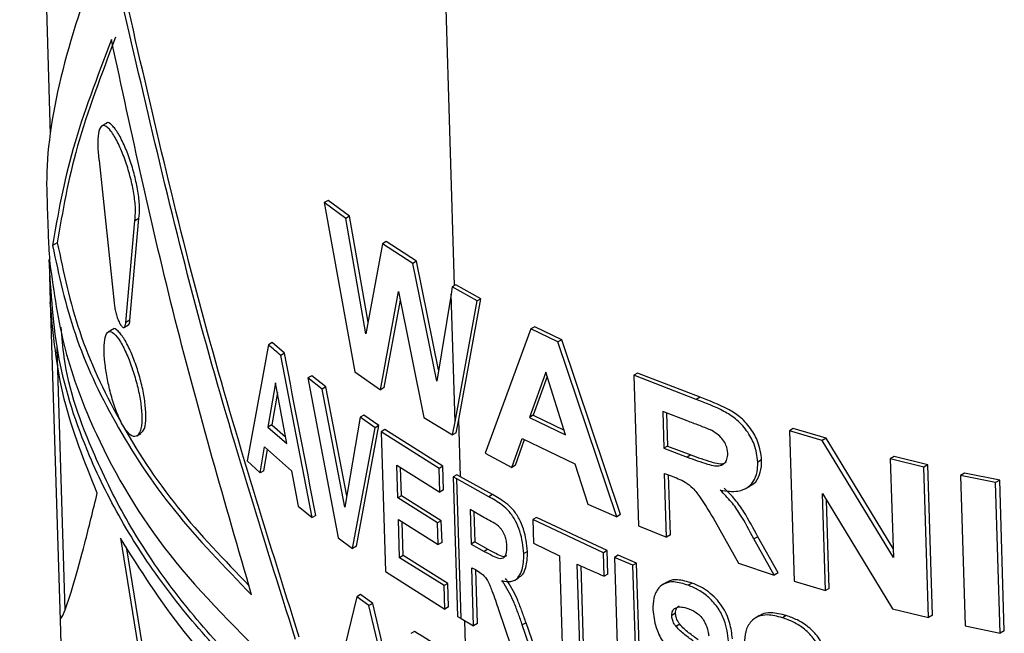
# Model space of a CAD drawing. Header units: millimetres. Extents: x 51 to 2966, y 67 to 3970.
# Tile 60 of 85: x 1735 to 1773, y 2859 to 2882. Entities that reach past the tile are written whole.
import ezdxf

# ---------------------------------------------------------------- set-up
doc = ezdxf.new("R2010")
doc.units = ezdxf.units.MM

msp = doc.modelspace()

# ---------------------------------------------------------------- linework, layer by layer
at = {"color": 7, "linetype": 'Continuous', "lineweight": 25}
for p, q in [((1735.087, 2916.073), (1736.259, 2878.003)), ((1738.396, 2878.428), (1738.237, 2878.336)), ((1738.129, 2877.008), (1738.705, 2871.558)), ((1736.124, 2875.89), (1736.126, 2875.834)), ((1736.125, 2875.834), (1736.157, 2874.819)), ((1746.904, 2875.483), (1746.761, 2875.401)), ((1746.761, 2875.401), (1747.926, 2868.905)), ((1747.583, 2874.793), (1746.761, 2875.401)), ((1747.725, 2874.875), (1746.904, 2875.483)), ((1739.153, 2870.804), (1739.5, 2874.696)), ((1739.31, 2870.894), (1739.655, 2874.785)), ((1739.655, 2874.785), (1739.5, 2874.696)), ((1747.725, 2874.875), (1747.583, 2874.793)), ((1748.357, 2870.369), (1747.583, 2874.793)), ((1748.437, 2870.807), (1747.725, 2874.875)), ((1749.128, 2873.904), (1748.986, 2873.822)), ((1750.3, 2873.149), (1749.128, 2873.904)), ((1736.529, 2873.858), (1736.345, 2873.751)), ((1748.986, 2873.822), (1748.357, 2870.369)), ((1750.159, 2873.067), (1748.986, 2873.822)), ((1750.3, 2873.149), (1750.159, 2873.067)), ((1751.142, 2868.987), (1750.3, 2873.149)), ((1751.071, 2868.556), (1750.159, 2873.067)), ((1736.225, 2872.598), (1736.256, 2871.593)), ((1751.665, 2872.164), (1751.62, 2871.889)), ((1751.807, 2872.246), (1751.665, 2872.164)), ((1752.616, 2871.63), (1751.665, 2872.164)), ((1752.758, 2871.712), (1751.807, 2872.246)), ((1748.911, 2868.221), (1749.609, 2871.987)), ((1749.053, 2868.303), (1749.675, 2871.658)), ((1749.609, 2871.987), (1750.572, 2867.151)), ((1751.62, 2871.889), (1751.071, 2868.556)), ((1751.77, 2866.996), (1751.62, 2871.889)), ((1751.77, 2866.996), (1752.616, 2871.63)), ((1751.912, 2867.077), (1752.758, 2871.712)), ((1752.758, 2871.712), (1752.616, 2871.63)), ((1736.257, 2871.586), (1736.633, 2859.392)), ((1739.31, 2870.894), (1739.153, 2870.804)), ((1738.641, 2870.526), (1738.481, 2870.434)), ((1739.098, 2870.617), (1739.255, 2870.708)), ((1754.682, 2870.554), (1752.928, 2865.788)), ((1754.824, 2870.636), (1754.682, 2870.554)), ((1755.717, 2870.054), (1754.682, 2870.554)), ((1755.859, 2870.136), (1754.824, 2870.636)), ((1755.859, 2870.136), (1755.717, 2870.054)), ((1758.113, 2863.437), (1755.859, 2870.136)), ((1736.511, 2869.823), (1736.82, 2859.772)), ((1744.766, 2870.033), (1744.621, 2869.95)), ((1745.238, 2869.62), (1744.766, 2870.033)), ((1757.97, 2863.354), (1755.717, 2870.054)), ((1745.238, 2869.62), (1745.094, 2869.537)), ((1746.298, 2863.317), (1745.094, 2869.537)), ((1746.277, 2868.757), (1746.133, 2868.675)), ((1746.133, 2868.675), (1747.295, 2862.545)), ((1746.674, 2868.249), (1746.133, 2868.675)), ((1746.817, 2868.332), (1746.277, 2868.757)), ((1747.926, 2868.905), (1748.911, 2868.221)), ((1755.245, 2868.895), (1754.623, 2867.16)), ((1755.298, 2868.728), (1754.765, 2867.242)), ((1756.008, 2866.491), (1755.245, 2868.895)), ((1758.767, 2868.858), (1758.624, 2868.776)), ((1758.624, 2868.776), (1758.801, 2863.006)), ((1761.015, 2867.848), (1758.624, 2868.776)), ((1761.16, 2867.932), (1758.767, 2868.858)), ((1744.895, 2868.481), (1744.601, 2866.788)), ((1745.319, 2866.16), (1744.895, 2868.481)), ((1746.817, 2868.332), (1746.674, 2868.249)), ((1747.545, 2863.719), (1746.674, 2868.249)), ((1747.619, 2864.156), (1746.817, 2868.332)), ((1749.053, 2868.303), (1748.911, 2868.221)), ((1744.962, 2868.116), (1744.746, 2866.872)), ((1761.16, 2867.932), (1761.015, 2867.848)), ((1748.135, 2867.17), (1747.545, 2863.719)), ((1748.277, 2867.252), (1748.135, 2867.17)), ((1748.715, 2866.766), (1748.135, 2867.17)), ((1748.857, 2866.848), (1748.277, 2867.252)), ((1750.572, 2867.151), (1751.679, 2866.49)), ((1754.765, 2867.242), (1754.623, 2867.16)), ((1754.623, 2867.16), (1756.008, 2866.491)), ((1754.765, 2867.242), (1755.952, 2866.669)), ((1760.672, 2867.025), (1759.732, 2867.383)), ((1759.732, 2867.383), (1759.775, 2865.977)), ((1759.88, 2867.326), (1759.919, 2866.061)), ((1744.746, 2866.872), (1744.601, 2866.788)), ((1744.601, 2866.788), (1745.319, 2866.16)), ((1744.746, 2866.872), (1745.273, 2866.41)), ((1747.847, 2862.137), (1748.715, 2866.766)), ((1747.989, 2862.219), (1748.857, 2866.848)), ((1748.857, 2866.848), (1748.715, 2866.766)), ((1751.679, 2866.49), (1751.77, 2866.996)), ((1751.821, 2866.571), (1751.912, 2867.077)), ((1751.979, 2864.886), (1751.912, 2867.077)), ((1764.735, 2866.733), (1764.587, 2866.648)), ((1765.995, 2866.359), (1764.735, 2866.733)), ((1739.581, 2866.45), (1739.736, 2866.54)), ((1749.082, 2866.695), (1748.94, 2866.613)), ((1748.94, 2866.613), (1749.105, 2861.256)), ((1751.159, 2865.203), (1748.94, 2866.613)), ((1751.3, 2865.285), (1749.082, 2866.695)), ((1751.821, 2866.571), (1751.679, 2866.49)), ((1753.948, 2865.246), (1754.339, 2866.356)), ((1754.339, 2866.356), (1756.366, 2865.378)), ((1764.587, 2866.648), (1764.764, 2860.878)), ((1765.845, 2866.273), (1764.587, 2866.648)), ((1765.995, 2866.359), (1765.845, 2866.273)), ((1768.559, 2862.139), (1765.995, 2866.359)), ((1744.301, 2865.032), (1744.47, 2866.027)), ((1744.47, 2866.027), (1745.51, 2865.117)), ((1754.09, 2865.328), (1754.435, 2866.31)), ((1759.919, 2866.061), (1759.775, 2865.977)), ((1759.775, 2865.977), (1760.667, 2865.637)), ((1759.919, 2866.061), (1760.811, 2865.721)), ((1768.57, 2861.783), (1765.845, 2866.273)), ((1744.446, 2865.116), (1744.584, 2865.927)), ((1752.928, 2865.788), (1753.948, 2865.246)), ((1760.811, 2865.721), (1760.667, 2865.637)), ((1768.605, 2865.656), (1768.453, 2865.568)), ((1769.891, 2865.344), (1768.605, 2865.656)), ((1743.811, 2865.492), (1744.301, 2865.032)), ((1749.538, 2865.33), (1751.186, 2864.299)), ((1749.577, 2864.077), (1749.538, 2865.33)), ((1749.718, 2864.159), (1749.685, 2865.238)), ((1751.3, 2865.285), (1751.159, 2865.203)), ((1751.186, 2864.299), (1751.159, 2865.203)), ((1751.328, 2864.381), (1751.3, 2865.285)), ((1754.09, 2865.328), (1753.948, 2865.246)), ((1756.366, 2865.378), (1756.865, 2863.838)), ((1763.521, 2865.535), (1763.374, 2865.45)), ((1768.453, 2865.568), (1768.57, 2861.783)), ((1769.737, 2865.256), (1768.453, 2865.568)), ((1769.891, 2865.344), (1769.737, 2865.256)), ((1769.915, 2859.486), (1769.737, 2865.256)), ((1770.069, 2859.575), (1769.891, 2865.344)), ((1744.446, 2865.116), (1744.301, 2865.032)), ((1745.51, 2865.117), (1745.764, 2863.752)), ((1751.846, 2864.963), (1751.705, 2864.881)), ((1751.838, 2864.804), (1751.705, 2864.881)), ((1751.705, 2864.881), (1751.869, 2859.524)), ((1751.979, 2864.886), (1751.846, 2864.963)), ((1753.203, 2864.201), (1751.979, 2864.886)), ((1759.805, 2865.016), (1760.052, 2864.92)), ((1759.88, 2862.575), (1759.805, 2865.016)), ((1760.024, 2862.658), (1759.953, 2864.958)), ((1771.3, 2865.029), (1771.144, 2864.939)), ((1772.487, 2864.66), (1771.144, 2864.939)), ((1771.144, 2864.939), (1771.322, 2859.169)), ((1772.644, 2864.751), (1771.3, 2865.029)), ((1752.003, 2859.447), (1751.838, 2864.804)), ((1753.062, 2864.119), (1751.838, 2864.804)), ((1762.929, 2864.445), (1763.076, 2864.53)), ((1772.644, 2864.751), (1772.487, 2864.66)), ((1772.664, 2858.891), (1772.487, 2864.66)), ((1772.822, 2858.982), (1772.644, 2864.751)), ((1749.718, 2864.159), (1749.577, 2864.077)), ((1751.105, 2863.119), (1749.577, 2864.077)), ((1751.246, 2863.2), (1749.718, 2864.159)), ((1751.328, 2864.381), (1751.186, 2864.299)), ((1753.203, 2864.201), (1753.062, 2864.119)), ((1765.853, 2864.249), (1768.533, 2859.823)), ((1765.967, 2860.519), (1765.853, 2864.249)), ((1745.764, 2863.752), (1746.298, 2863.317)), ((1756.865, 2863.838), (1757.97, 2863.354)), ((1766.116, 2860.605), (1766.012, 2863.985)), ((1746.442, 2863.4), (1746.298, 2863.317)), ((1752.881, 2863.329), (1752.348, 2863.625)), ((1752.348, 2863.625), (1752.389, 2862.303)), ((1752.495, 2863.543), (1752.531, 2862.384)), ((1754.892, 2863.323), (1754.75, 2863.241)), ((1757.603, 2862.056), (1754.892, 2863.323)), ((1758.113, 2863.437), (1757.97, 2863.354)), ((1749.602, 2863.243), (1751.13, 2862.284)), ((1749.647, 2861.781), (1749.602, 2863.243)), ((1749.789, 2861.863), (1749.75, 2863.15)), ((1751.246, 2863.2), (1751.105, 2863.119)), ((1751.13, 2862.284), (1751.105, 2863.119)), ((1751.272, 2862.366), (1751.246, 2863.2)), ((1754.75, 2863.241), (1754.778, 2862.337)), ((1757.46, 2861.974), (1754.75, 2863.241)), ((1758.801, 2863.006), (1759.88, 2862.575)), ((1761.743, 2863.17), (1762.633, 2861.57)), ((1760.024, 2862.658), (1759.88, 2862.575)), ((1763.37, 2862.586), (1763.223, 2862.501)), ((1764.151, 2861.202), (1763.37, 2862.586)), ((1738.946, 2862.525), (1740.117, 2855.29)), ((1739.173, 2862.193), (1740.272, 2855.379)), ((1747.295, 2862.545), (1747.847, 2862.137)), ((1747.989, 2862.219), (1747.847, 2862.137)), ((1751.272, 2862.366), (1751.13, 2862.284)), ((1752.531, 2862.384), (1752.389, 2862.303)), ((1752.389, 2862.303), (1752.893, 2862.023)), ((1752.531, 2862.384), (1753.034, 2862.104)), ((1754.778, 2862.337), (1755.776, 2861.851)), ((1764.004, 2861.117), (1763.223, 2862.501)), ((1749.789, 2861.863), (1749.647, 2861.781)), ((1751.497, 2860.796), (1749.789, 2861.863)), ((1753.034, 2862.104), (1752.893, 2862.023)), ((1754.545, 2862.021), (1754.403, 2861.939)), ((1755.776, 2861.851), (1755.913, 2857.398)), ((1757.603, 2862.056), (1757.46, 2861.974)), ((1757.488, 2861.069), (1757.46, 2861.974)), ((1757.631, 2861.152), (1757.603, 2862.056)), ((1758.023, 2861.874), (1757.88, 2861.791)), ((1758.732, 2861.575), (1758.023, 2861.874)), ((1751.356, 2860.715), (1749.647, 2861.781)), ((1756.59, 2857.081), (1756.453, 2861.534)), ((1756.733, 2857.163), (1756.6, 2861.468)), ((1758.588, 2861.492), (1757.88, 2861.791)), ((1757.88, 2861.791), (1758.045, 2856.434)), ((1758.732, 2861.575), (1758.588, 2861.492)), ((1758.753, 2856.135), (1758.588, 2861.492)), ((1758.897, 2856.217), (1758.732, 2861.575)), ((1762.633, 2861.57), (1764.004, 2861.117)), ((1749.105, 2861.256), (1751.384, 2859.81)), ((1752.417, 2861.398), (1752.551, 2861.323)), ((1752.485, 2859.172), (1752.417, 2861.398)), ((1752.627, 2859.253), (1752.564, 2861.315)), ((1757.631, 2861.152), (1757.488, 2861.069)), ((1764.151, 2861.202), (1764.004, 2861.117)), ((1751.497, 2860.796), (1751.356, 2860.715)), ((1751.384, 2859.81), (1751.356, 2860.715)), ((1751.525, 2859.892), (1751.497, 2860.796)), ((1754.06, 2860.922), (1754.201, 2861.004)), ((1759.895, 2860.844), (1759.751, 2860.76)), ((1760.855, 2860.806), (1760.71, 2860.722)), ((1764.764, 2860.878), (1765.967, 2860.519)), ((1748.148, 2860.364), (1748.006, 2860.281)), ((1748.615, 2860.031), (1748.148, 2860.364)), ((1766.116, 2860.605), (1765.967, 2860.519)), ((1748.006, 2860.281), (1746.932, 2855.853)), ((1748.473, 2859.949), (1748.006, 2860.281)), ((1748.615, 2860.031), (1748.473, 2859.949)), ((1749.952, 2853.702), (1748.473, 2859.949)), ((1750.094, 2853.784), (1748.615, 2860.031)), ((1751.525, 2859.892), (1751.384, 2859.81)), ((1753.438, 2859.795), (1753.911, 2858.397)), ((1760.221, 2859.649), (1760.077, 2859.565)), ((1763.443, 2859.564), (1763.296, 2859.479)), ((1764.468, 2859.564), (1764.32, 2859.479)), ((1768.533, 2859.823), (1769.915, 2859.486)), ((1770.069, 2859.575), (1769.915, 2859.486)), ((1736.632, 2859.385), (1736.735, 2856.029)), ((1751.869, 2859.524), (1752.003, 2859.447)), ((1752.003, 2859.447), (1752.485, 2859.172)), ((1752.627, 2859.253), (1752.485, 2859.172)), ((1754.492, 2859.284), (1754.35, 2859.202)), ((1754.784, 2857.95), (1754.35, 2859.202)), ((1754.926, 2858.031), (1754.492, 2859.284)), ((1760.382, 2859.23), (1760.238, 2859.146)), ((1771.322, 2859.169), (1772.664, 2858.891)), ((1750.218, 2858.954), (1750.077, 2858.873)), ((1772.822, 2858.982), (1772.664, 2858.891))]:
    msp.add_line(p, q, dxfattribs=at)
at = {"color": 8, "linetype": 'Continuous', "lineweight": 25}
for p, q in [((1751.754, 2872.215), (1750.975, 2897.5)), ((1752.206, 2857.521), (1752.149, 2859.363))]:
    msp.add_line(p, q, dxfattribs=at)
at = {"color": 7, "linetype": 'Continuous', "lineweight": 25}
for points, knots in [([(1738.081, 2884.662), (1737.44, 2882.975), (1736.938, 2881.387), (1736.264, 2878.447), (1736.09, 2877.094), (1736.124, 2875.89)], [0, 0, 0, 0, 0.5, 0.5, 1, 1, 1, 1]), ([(1745.657, 2858.645), (1744.398, 2862.649), (1741.873, 2870.673), (1739.972, 2878.939), (1739.02, 2883.08)], [0, 0, 0, 0, 0.498959, 1, 1, 1, 1]), ([(1745.801, 2858.729), (1744.543, 2862.733), (1742.021, 2870.759), (1740.125, 2879.027), (1739.175, 2883.17)], [0, 0, 0, 0, 0.498949, 1, 1, 1, 1]), ([(1738.603, 2881.652), (1738.059, 2880.22), (1736.966, 2877.347), (1736.552, 2874.952), (1736.345, 2873.751)], [0, 0, 0, 0, 0.498674, 1, 1, 1, 1]), ([(1738.761, 2881.743), (1738.219, 2880.312), (1737.133, 2877.442), (1736.73, 2875.055), (1736.529, 2873.858)], [0, 0, 0, 0, 0.4986545, 1, 1, 1, 1]), ([(1743.977, 2860.354), (1742.961, 2863.855), (1740.926, 2870.867), (1739.379, 2878.053), (1738.603, 2881.652)], [0, 0, 0, 0, 0.499168, 1, 1, 1, 1]), ([(1739.655, 2874.785), (1739.668, 2874.92), (1739.695, 2875.188), (1739.638, 2875.754), (1739.517, 2876.366), (1739.336, 2876.99), (1739.113, 2877.577), (1738.861, 2878.082), (1738.619, 2878.388), (1738.456, 2878.509), (1738.407, 2878.425), (1738.403, 2878.418)], [0, 0, 0, 0, 0.110018, 0.220111, 0.329176, 0.441921, 0.563035, 0.695497, 0.838922, 0.987241, 1, 1, 1, 1]), ([(1739.5, 2874.696), (1739.514, 2874.83), (1739.541, 2875.099), (1739.484, 2875.665), (1739.361, 2876.277), (1739.18, 2876.901), (1738.955, 2877.49), (1738.704, 2877.987), (1738.455, 2878.316), (1738.246, 2878.395), (1738.112, 2878.19), (1738.068, 2877.757), (1738.091, 2877.322), (1738.122, 2877.067), (1738.129, 2877.008)], [0, 0, 0, 0, 0.078785, 0.157618, 0.23572, 0.316436, 0.403103, 0.497827, 0.600322, 0.706273, 0.807441, 0.896992, 0.975928, 1, 1, 1, 1]), ([(1736.157, 2874.819), (1736.158, 2874.788), (1736.164, 2874.581), (1736.179, 2874.131), (1736.205, 2873.538), (1736.229, 2873.222), (1736.242, 2873.061)], [0, 0, 0, 0, 0.044697, 0.298672, 0.642789, 1, 1, 1, 1]), ([(1736.345, 2873.751), (1736.591, 2872.612), (1737.086, 2870.318), (1738.684, 2866.916), (1740.888, 2863.547), (1742.942, 2861.423), (1743.977, 2860.354)], [0, 0, 0, 0, 0.242147, 0.487227, 0.741904, 1, 1, 1, 1]), ([(1736.529, 2873.858), (1736.769, 2872.716), (1737.253, 2870.42), (1738.841, 2867.014), (1740.967, 2863.73), (1742.932, 2861.69), (1743.879, 2860.706)], [0, 0, 0, 0, 0.247329, 0.497682, 0.757936, 1, 1, 1, 1]), ([(1752.269, 2850.782), (1750.963, 2851.583), (1748.336, 2853.195), (1745.209, 2855.709), (1742.677, 2858.175), (1740.67, 2860.567), (1739.002, 2863.073), (1737.537, 2866.018), (1736.433, 2869.408), (1736.289, 2871.944), (1736.216, 2873.222)], [0, 0, 0, 0, 0.132403, 0.266269, 0.37184, 0.477411, 0.586047, 0.694686, 0.846236, 1, 1, 1, 1]), ([(1736.242, 2873.061), (1736.396, 2871.964), (1736.706, 2869.759), (1738.135, 2865.997), (1740.611, 2861.789), (1743.51, 2858.928), (1744.978, 2857.48)], [0, 0, 0, 0, 0.1992211, 0.4006504, 0.6966219, 1, 1, 1, 1]), ([(1738.06, 2864.259), (1737.576, 2865.456), (1736.602, 2867.868), (1736.373, 2870.341), (1736.257, 2871.586)], [0, 0, 0, 0, 0.496553, 1, 1, 1, 1]), ([(1738.705, 2871.558), (1738.711, 2871.499), (1738.724, 2871.379), (1738.768, 2871.18), (1738.825, 2870.986), (1738.897, 2870.807), (1738.978, 2870.668), (1739.056, 2870.598), (1739.118, 2870.617), (1739.147, 2870.702), (1739.152, 2870.779), (1739.153, 2870.804)], [0, 0, 0, 0, 0.101681, 0.203159, 0.309829, 0.427704, 0.55668, 0.691714, 0.8236, 0.944283, 1, 1, 1, 1]), ([(1739.25, 2870.717), (1739.258, 2870.718), (1739.285, 2870.722), (1739.304, 2870.793), (1739.308, 2870.87), (1739.31, 2870.894)], [0, 0, 0, 0, 0.2101407, 0.7510843, 1, 1, 1, 1]), ([(1752.411, 2850.864), (1751.109, 2851.662), (1748.492, 2853.267), (1745.376, 2855.773), (1742.853, 2858.23), (1740.855, 2860.613), (1739.188, 2863.109), (1737.742, 2866.063), (1736.833, 2868.581), (1736.709, 2870.238), (1736.68, 2870.623)], [0, 0, 0, 0, 0.147914, 0.297463, 0.415406, 0.533351, 0.654718, 0.776089, 0.947956, 1, 1, 1, 1]), ([(1739.922, 2867.323), (1739.909, 2867.502), (1739.884, 2867.859), (1739.754, 2868.484), (1739.573, 2869.107), (1739.348, 2869.693), (1739.096, 2870.194), (1738.855, 2870.491), (1738.695, 2870.608), (1738.648, 2870.524), (1738.645, 2870.52)], [0, 0, 0, 0, 0.124254, 0.248405, 0.3756, 0.512415, 0.662067, 0.823952, 0.991, 1, 1, 1, 1]), ([(1739.767, 2867.234), (1739.755, 2867.413), (1739.729, 2867.77), (1739.599, 2868.395), (1739.417, 2869.018), (1739.191, 2869.605), (1738.939, 2870.099), (1738.691, 2870.42), (1738.484, 2870.49), (1738.353, 2870.277), (1738.311, 2869.838), (1738.343, 2869.285), (1738.431, 2868.686), (1738.57, 2868.065), (1738.761, 2867.448), (1738.999, 2866.898), (1739.263, 2866.51), (1739.511, 2866.375), (1739.691, 2866.529), (1739.769, 2866.862), (1739.768, 2867.139), (1739.767, 2867.234)], [0, 0, 0, 0, 0.0470547, 0.0940689, 0.1422279, 0.1940001, 0.2505923, 0.3117751, 0.3748866, 0.4349784, 0.4880834, 0.5349649, 0.579715, 0.6263771, 0.6777206, 0.734872, 0.7965782, 0.8591264, 0.9182536, 0.9718788, 1, 1, 1, 1]), ([(1763.374, 2865.45), (1763.345, 2865.676), (1763.294, 2866.076), (1762.968, 2866.663), (1762.556, 2867.113), (1761.877, 2867.526), (1761.37, 2867.716), (1761.015, 2867.848)], [0, 0, 0, 0, 0.211195, 0.373118, 0.536233, 0.674725, 1, 1, 1, 1]), ([(1763.521, 2865.535), (1763.492, 2865.761), (1763.441, 2866.161), (1763.115, 2866.748), (1762.703, 2867.198), (1762.023, 2867.61), (1761.516, 2867.799), (1761.16, 2867.932)], [0, 0, 0, 0, 0.2111668, 0.3730744, 0.5361845, 0.6746944, 1, 1, 1, 1]), ([(1739.72, 2866.566), (1739.762, 2866.59), (1739.862, 2866.646), (1739.923, 2866.954), (1739.922, 2867.229), (1739.922, 2867.323)], [0, 0, 0, 0, 0.326059, 0.768562, 1, 1, 1, 1]), ([(1761.568, 2866.68), (1761.418, 2866.74), (1761.193, 2866.831), (1760.895, 2866.941), (1760.746, 2866.997), (1760.672, 2867.025)], [0, 0, 0, 0, 0.499166, 0.749579, 1, 1, 1, 1]), ([(1762.223, 2865.787), (1762.21, 2865.891), (1762.19, 2866.062), (1762.047, 2866.306), (1761.859, 2866.505), (1761.687, 2866.615), (1761.582, 2866.672), (1761.568, 2866.68)], [0, 0, 0, 0, 0.301103, 0.498541, 0.695772, 0.957311, 1, 1, 1, 1]), ([(1760.667, 2865.637), (1760.927, 2865.544), (1761.279, 2865.418), (1761.713, 2865.297), (1761.944, 2865.306), (1762.109, 2865.394), (1762.213, 2865.56), (1762.219, 2865.706), (1762.223, 2865.787)], [0, 0, 0, 0, 0.393307, 0.532878, 0.648164, 0.763953, 0.868157, 1, 1, 1, 1]), ([(1760.811, 2865.721), (1761.072, 2865.627), (1761.426, 2865.499), (1761.856, 2865.383), (1762.062, 2865.381), (1762.144, 2865.434), (1762.172, 2865.453)], [0, 0, 0, 0, 0.5532333, 0.7495476, 0.9117277, 1, 1, 1, 1]), ([(1761.936, 2864.368), (1762.17, 2864.336), (1762.565, 2864.283), (1763.018, 2864.462), (1763.274, 2864.769), (1763.372, 2865.122), (1763.373, 2865.362), (1763.374, 2865.45)], [0, 0, 0, 0, 0.29018, 0.487922, 0.68578, 0.883737, 1, 1, 1, 1]), ([(1763.069, 2864.543), (1763.094, 2864.552), (1763.249, 2864.608), (1763.415, 2864.863), (1763.52, 2865.206), (1763.52, 2865.446), (1763.521, 2865.535)], [0, 0, 0, 0, 0.06864, 0.428516, 0.788477, 1, 1, 1, 1]), ([(1760.052, 2864.92), (1760.233, 2864.851), (1760.519, 2864.743), (1760.917, 2864.44), (1761.299, 2863.911), (1761.559, 2863.476), (1761.743, 2863.17)], [0, 0, 0, 0, 0.248887, 0.392927, 0.571884, 1, 1, 1, 1]), ([(1763.37, 2862.586), (1763.203, 2862.906), (1762.951, 2863.39), (1762.51, 2864.023), (1762.226, 2864.307), (1762.081, 2864.452)], [0, 0, 0, 0, 0.488025, 0.739134, 1, 1, 1, 1]), ([(1736.666, 2859.454), (1736.698, 2859.494), (1736.774, 2859.586), (1737.135, 2860.693), (1737.576, 2862.27), (1737.898, 2863.594), (1738.06, 2864.259)], [0, 0, 0, 0, 0.217941, 0.498528, 0.748283, 1, 1, 1, 1]), ([(1754.403, 2861.939), (1754.376, 2862.222), (1754.337, 2862.627), (1754.1, 2863.188), (1753.872, 2863.55), (1753.502, 2863.872), (1753.235, 2864.022), (1753.062, 2864.119)], [0, 0, 0, 0, 0.340565, 0.486011, 0.632728, 0.76094, 1, 1, 1, 1]), ([(1754.545, 2862.021), (1754.518, 2862.304), (1754.479, 2862.709), (1754.242, 2863.27), (1754.014, 2863.632), (1753.643, 2863.954), (1753.377, 2864.104), (1753.203, 2864.201)], [0, 0, 0, 0, 0.340563, 0.48601, 0.632727, 0.760945, 1, 1, 1, 1]), ([(1763.223, 2862.501), (1763.057, 2862.821), (1762.805, 2863.306), (1762.364, 2863.939), (1762.08, 2864.223), (1761.936, 2864.368)], [0, 0, 0, 0, 0.488027, 0.739133, 1, 1, 1, 1]), ([(1753.441, 2862.988), (1753.349, 2863.064), (1753.254, 2863.117), (1753.067, 2863.227), (1752.974, 2863.277), (1752.881, 2863.329)], [0, 0, 0, 0, 0.5, 0.5, 1, 1, 1, 1]), ([(1753.758, 2862.222), (1753.755, 2862.284), (1753.751, 2862.347), (1753.728, 2862.478), (1753.712, 2862.545), (1753.661, 2862.681), (1753.627, 2862.749), (1753.564, 2862.846), (1753.542, 2862.878), (1753.494, 2862.936), (1753.467, 2862.962), (1753.441, 2862.988)], [0, 0, 0, 0, 0.25, 0.25, 0.5, 0.5, 0.75, 0.75, 0.875, 0.875, 1, 1, 1, 1]), ([(1752.294, 2849.967), (1750.876, 2850.841), (1748.022, 2852.6), (1744.386, 2855.625), (1741.224, 2858.924), (1739.709, 2861.319), (1738.946, 2862.525)], [0, 0, 0, 0, 0.241426, 0.486024, 0.741136, 1, 1, 1, 1]), ([(1752.893, 2862.023), (1752.999, 2861.967), (1753.186, 2861.869), (1753.42, 2861.755), (1753.573, 2861.747), (1753.67, 2861.808), (1753.755, 2861.954), (1753.757, 2862.119), (1753.758, 2862.222)], [0, 0, 0, 0, 0.252443, 0.444547, 0.54331, 0.641887, 0.776636, 1, 1, 1, 1]), ([(1753.034, 2862.104), (1753.141, 2862.048), (1753.329, 2861.949), (1753.559, 2861.84), (1753.697, 2861.825), (1753.738, 2861.853), (1753.751, 2861.862)], [0, 0, 0, 0, 0.428199, 0.754053, 0.921589, 1, 1, 1, 1]), ([(1753.569, 2860.901), (1753.689, 2860.878), (1753.929, 2860.833), (1754.187, 2860.988), (1754.37, 2861.311), (1754.407, 2861.659), (1754.404, 2861.902), (1754.403, 2861.939)], [0, 0, 0, 0, 0.211789, 0.425274, 0.616156, 0.942438, 1, 1, 1, 1]), ([(1754.189, 2861.026), (1754.235, 2861.046), (1754.365, 2861.102), (1754.506, 2861.402), (1754.549, 2861.74), (1754.546, 2861.984), (1754.545, 2862.021)], [0, 0, 0, 0, 0.154279, 0.435155, 0.915295, 1, 1, 1, 1]), ([(1752.551, 2861.323), (1752.627, 2861.279), (1752.748, 2861.209), (1752.91, 2861.062), (1753.063, 2860.832), (1753.234, 2860.401), (1753.358, 2860.032), (1753.438, 2859.795)], [0, 0, 0, 0, 0.1640081, 0.2597722, 0.3553636, 0.5839081, 1, 1, 1, 1]), ([(1754.35, 2859.202), (1754.3, 2859.345), (1754.199, 2859.632), (1754.004, 2860.162), (1753.779, 2860.594), (1753.597, 2860.86), (1753.569, 2860.901)], [0, 0, 0, 0, 0.250488, 0.5011, 0.923182, 1, 1, 1, 1]), ([(1754.492, 2859.284), (1754.442, 2859.427), (1754.341, 2859.714), (1754.146, 2860.243), (1753.921, 2860.676), (1753.739, 2860.941), (1753.711, 2860.982)], [0, 0, 0, 0, 0.250487, 0.501086, 0.923182, 1, 1, 1, 1]), ([(1760.71, 2860.722), (1760.52, 2860.782), (1760.2, 2860.882), (1759.811, 2860.819), (1759.538, 2860.611), (1759.366, 2860.26), (1759.355, 2859.942), (1759.35, 2859.789)], [0, 0, 0, 0, 0.240048, 0.403582, 0.566922, 0.792107, 1, 1, 1, 1]), ([(1760.855, 2860.806), (1760.667, 2860.862), (1760.351, 2860.958), (1760.025, 2860.929), (1759.925, 2860.849), (1759.903, 2860.831)], [0, 0, 0, 0, 0.534789, 0.899158, 1, 1, 1, 1]), ([(1762.254, 2858.581), (1762.221, 2858.848), (1762.17, 2859.265), (1761.872, 2859.851), (1761.523, 2860.257), (1761.114, 2860.551), (1760.843, 2860.666), (1760.71, 2860.722)], [0, 0, 0, 0, 0.318949, 0.49839, 0.678756, 0.843396, 1, 1, 1, 1]), ([(1762.399, 2858.665), (1762.391, 2858.768), (1762.382, 2858.87), (1762.348, 2859.078), (1762.325, 2859.184), (1762.262, 2859.397), (1762.223, 2859.506), (1762.125, 2859.72), (1762.066, 2859.825), (1761.927, 2860.031), (1761.849, 2860.128), (1761.677, 2860.31), (1761.58, 2860.394), (1761.382, 2860.543), (1761.278, 2860.607), (1761.067, 2860.72), (1760.961, 2860.764), (1760.855, 2860.806)], [0, 0, 0, 0, 0.125, 0.125, 0.25, 0.25, 0.375, 0.375, 0.5, 0.5, 0.625, 0.625, 0.75, 0.75, 0.875, 0.875, 1, 1, 1, 1]), ([(1760.221, 2859.649), (1760.226, 2859.715), (1760.235, 2859.838), (1760.319, 2859.902), (1760.358, 2859.931)], [0, 0, 0, 0, 0.53755, 1, 1, 1, 1]), ([(1759.35, 2859.789), (1759.378, 2859.562), (1759.427, 2859.169), (1759.702, 2858.576), (1760.11, 2858.099), (1760.436, 2857.859), (1760.603, 2857.736)], [0, 0, 0, 0, 0.307007, 0.532727, 0.760792, 1, 1, 1, 1]), ([(1760.077, 2859.565), (1760.082, 2859.631), (1760.093, 2859.753), (1760.205, 2859.857), (1760.364, 2859.905), (1760.55, 2859.884), (1760.683, 2859.837), (1760.736, 2859.819)], [0, 0, 0, 0, 0.218875, 0.410156, 0.585374, 0.834113, 1, 1, 1, 1]), ([(1760.238, 2859.146), (1760.214, 2859.18), (1760.154, 2859.266), (1760.091, 2859.413), (1760.081, 2859.516), (1760.077, 2859.565)], [0, 0, 0, 0, 0.251275, 0.639079, 1, 1, 1, 1]), ([(1760.382, 2859.23), (1760.359, 2859.264), (1760.298, 2859.35), (1760.235, 2859.497), (1760.226, 2859.599), (1760.221, 2859.649)], [0, 0, 0, 0, 0.251279, 0.639029, 1, 1, 1, 1]), ([(1760.736, 2859.819), (1760.851, 2859.767), (1761.03, 2859.687), (1761.24, 2859.485), (1761.384, 2859.25), (1761.457, 2859.01), (1761.487, 2858.841), (1761.497, 2858.781)], [0, 0, 0, 0, 0.278033, 0.430759, 0.583902, 0.852026, 1, 1, 1, 1]), ([(1764.32, 2859.479), (1764.121, 2859.53), (1763.784, 2859.617), (1763.368, 2859.544), (1763.073, 2859.327), (1762.884, 2858.969), (1762.871, 2858.647), (1762.865, 2858.49)], [0, 0, 0, 0, 0.23798, 0.402821, 0.567589, 0.788361, 1, 1, 1, 1]), ([(1764.468, 2859.564), (1764.271, 2859.612), (1763.938, 2859.694), (1763.588, 2859.657), (1763.477, 2859.57), (1763.451, 2859.551)], [0, 0, 0, 0, 0.52636, 0.89105, 1, 1, 1, 1]), ([(1766.113, 2857.481), (1766.079, 2857.747), (1766.025, 2858.164), (1765.707, 2858.739), (1765.334, 2859.13), (1764.9, 2859.408), (1764.609, 2859.513), (1764.468, 2859.564)], [0, 0, 0, 0, 0.315787, 0.495069, 0.675157, 0.841258, 1, 1, 1, 1]), ([(1761.09, 2858.635), (1760.967, 2858.723), (1760.783, 2858.857), (1760.542, 2859.053), (1760.436, 2859.17), (1760.382, 2859.23)], [0, 0, 0, 0, 0.494543, 0.744714, 1, 1, 1, 1]), ([(1765.964, 2857.395), (1765.93, 2857.661), (1765.876, 2858.078), (1765.558, 2858.653), (1765.186, 2859.044), (1764.752, 2859.323), (1764.462, 2859.428), (1764.32, 2859.479)], [0, 0, 0, 0, 0.315837, 0.495118, 0.675211, 0.84129, 1, 1, 1, 1]), ([(1760.945, 2858.551), (1760.823, 2858.64), (1760.639, 2858.774), (1760.398, 2858.969), (1760.292, 2859.087), (1760.238, 2859.146)], [0, 0, 0, 0, 0.49454, 0.744723, 1, 1, 1, 1])]:
    msp.add_open_spline(points, degree=3, knots=knots, dxfattribs=at)
for points in [[(1744.621, 2869.95), (1744.344, 2868.459), (1744.074, 2866.973), (1743.811, 2865.492)], [(1745.094, 2869.537), (1744.934, 2869.674), (1744.777, 2869.812), (1744.621, 2869.95)], [(1746.442, 2863.4), (1746.033, 2865.469), (1745.632, 2867.543), (1745.238, 2869.62)], [(1756.453, 2861.534), (1756.795, 2861.377), (1757.14, 2861.222), (1757.488, 2861.069)], [(1751.386, 2858.228), (1750.99, 2858.467), (1750.601, 2858.709), (1750.218, 2858.954)]]:
    msp.add_open_spline(points, degree=3, dxfattribs=at)

doc.saveas('drawing.dxf')
